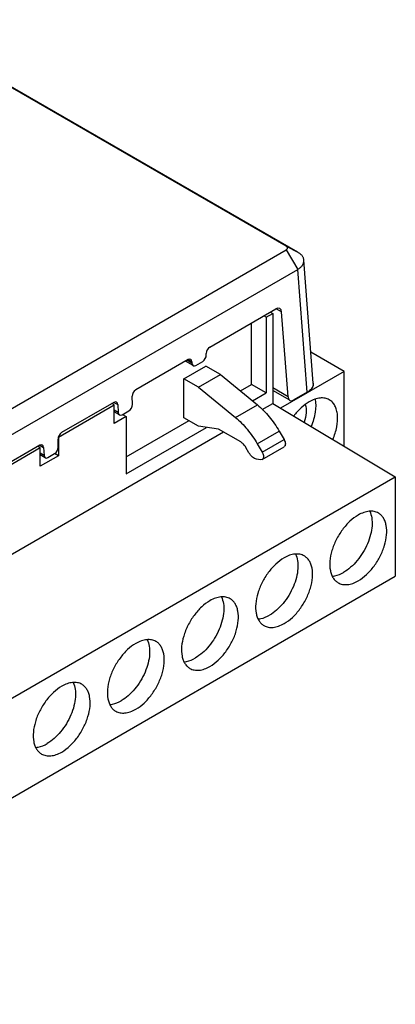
# Model space of a CAD drawing. Header units: inches. Extents: x 0.2 to 16.8, y 0.1 to 10.8.
# Tile 5 of 27: x 2.853 to 3.569, y 7.939 to 9.817. Entities that reach past the tile are written whole.
import ezdxf

# ---------------------------------------------------------------- set-up
doc = ezdxf.new("R2010")
doc.units = ezdxf.units.IN
doc.header["$LTSCALE"] = 0.935
doc.header["$MEASUREMENT"] = 0
doc.layers.get('0').update_dxf_attribs({"linetype": 'CONTINUOUS'})
doc.layers.add('02___PRT_ALL_AXES', color=7, linetype='CONTINUOUS')

msp = doc.modelspace()

# ---------------------------------------------------------------- linework, layer by layer
at = {"color": 7, "linetype": 'CONTINUOUS'}
for p, q in [((3.3611, 9.3853), (2.3939, 9.9438)), ((3.3833, 9.3736), (2.416, 9.9321)), ((1.8531, 8.5075), (3.3611, 9.3782)), ((3.3611, 9.3853), (3.3833, 9.3736)), ((3.3611, 9.3782), (3.3833, 9.3409)), ((3.4127, 9.1239), (3.3949, 9.3587)), ((1.8752, 8.4702), (3.3833, 9.3409)), ((3.401, 9.1066), (3.3833, 9.3409)), ((3.2155, 9.1929), (3.3414, 9.2656)), ((3.3311, 9.2597), (3.3354, 9.2572)), ((3.3525, 9.2598), (3.342, 9.2658)), ((3.3647, 9.0979), (3.3525, 9.2598)), ((3.3229, 9.25), (3.3186, 9.2525)), ((3.3229, 9.25), (3.3354, 9.2572)), ((3.3229, 9.25), (3.3229, 9.1053)), ((3.3354, 9.2572), (3.3354, 9.0851)), ((3.2951, 9.1214), (3.2951, 9.2389)), ((3.1739, 9.1689), (3.0741, 9.1113)), ((3.1837, 9.1574), (3.1689, 9.166)), ((3.1814, 9.162), (3.1717, 9.1676)), ((3.174, 9.169), (3.1813, 9.1648)), ((3.1888, 9.1579), (3.202, 9.1656)), ((3.2088, 9.1778), (3.2087, 9.1806)), ((3.4718, 9.1463), (3.4082, 9.1831)), ((3.1662, 9.1325), (3.2079, 9.1566)), ((3.1813, 9.1648), (3.1814, 9.162)), ((3.2358, 9.1405), (3.2079, 9.1566)), ((3.194, 9.1164), (3.1662, 9.1325)), ((3.1662, 9.0582), (3.1662, 9.1325)), ((3.194, 9.1164), (3.2358, 9.1405)), ((3.2358, 9.1405), (3.3061, 9.0826)), ((3.4718, 9.1463), (3.3504, 9.0762)), ((3.4718, 9.0036), (3.4718, 9.1463)), ((3.194, 9.1164), (3.2643, 9.0585)), ((3.2739, 9.1092), (3.2951, 9.1214)), ((3.3229, 9.1053), (3.2951, 9.1214)), ((3.3647, 9.0979), (3.3354, 9.1148)), ((3.3681, 9.0914), (3.3354, 9.1102)), ((3.4127, 9.1239), (3.4127, 9.1229)), ((3.4127, 9.1221), (3.4127, 9.1229)), ((3.0677, 9.0836), (3.0673, 9.099)), ((3.2968, 9.0903), (3.3229, 9.1053)), ((3.3758, 9.0912), (3.3754, 9.0914)), ((3.401, 9.1066), (3.3758, 9.092)), ((3.401, 9.1058), (3.3758, 9.0912)), ((3.3758, 9.092), (3.3758, 9.0912)), ((3.401, 9.1066), (3.401, 9.1058)), ((2.9265, 9.0211), (3.0331, 9.0826)), ((3.0325, 9.0872), (2.9327, 9.0296)), ((3.0331, 9.0826), (3.0288, 9.0851)), ((3.0325, 9.0873), (3.0398, 9.0831)), ((3.0331, 9.0473), (3.0331, 9.0826)), ((3.0406, 9.0679), (3.0331, 9.0723)), ((3.0398, 9.0831), (3.0406, 9.0679)), ((3.2643, 9.0585), (3.3061, 9.0826)), ((3.3156, 9.0737), (3.3354, 9.0851)), ((3.3354, 9.0851), (3.5693, 8.9454)), ((3.0429, 9.0634), (3.0331, 9.0691)), ((3.0557, 9.0603), (3.0331, 9.0473)), ((3.048, 9.0638), (3.0609, 9.0713)), ((3.0488, 9.0643), (3.0557, 9.0603)), ((3.0557, 9.0603), (3.0557, 8.951)), ((3.194, 9.0422), (3.1662, 9.0582)), ((3.0557, 8.9832), (3.1759, 9.0526)), ((3.0557, 8.951), (3.2093, 9.0397)), ((3.2323, 9.0361), (3.194, 9.0422)), ((3.2745, 9.0118), (3.2323, 9.0361)), ((2.1425, 8.3963), (3.2414, 9.0309)), ((2.9262, 9.0019), (2.9259, 9.0173)), ((2.9265, 9.0211), (2.9265, 8.9857)), ((3.306, 9.0083), (3.3478, 9.0324)), ((3.3154, 8.9921), (3.3571, 9.0163)), ((3.3478, 9.0324), (3.3571, 9.0163)), ((2.7851, 8.9394), (2.8917, 9.001)), ((2.891, 9.0056), (2.7912, 8.948)), ((2.8917, 9.001), (2.8874, 9.0035)), ((2.8911, 9.0057), (2.8984, 9.0015)), ((2.8917, 8.9656), (2.8917, 9.001)), ((2.8984, 9.0015), (2.8992, 8.9863)), ((3.2901, 8.9914), (3.2843, 9.0014)), ((3.306, 9.0083), (3.3154, 8.9921)), ((3.3154, 8.9785), (3.3571, 9.0026)), ((2.8992, 8.9863), (2.8917, 8.9906)), ((2.9015, 8.9817), (2.8917, 8.9874)), ((2.9265, 8.9857), (2.8917, 8.9656)), ((2.9066, 8.9822), (2.9195, 8.9896)), ((2.9265, 8.9857), (2.9195, 8.9897)), ((3.3123, 8.978), (3.3047, 8.9792)), ((3.3154, 8.9785), (3.3123, 8.978)), ((2.1551, 8.1288), (3.5693, 8.9454)), ((3.5693, 8.9454), (3.5693, 8.7557)), ((2.1551, 7.9392), (3.5693, 8.7557))]:
    msp.add_line(p, q, dxfattribs=at)
msp.add_arc((3.3825, 9.1378), 0.0369, 300.0002, 300.8075, dxfattribs=at)
for centre, major_axis, start_param, end_param in [((3.3419, 9.2531), (0.007, 0.0133), -0.76552, 0.761643), ((3.2158, 9.1846), (0.00466, 0.00886), 0.761643, 2.314986), ((3.1742, 9.1606), (0.00466, 0.00886), -0.7917, 0.761643), ((3.2017, 9.1739), (0.00466, 0.00886), -2.37995, -0.826607), ((3.1885, 9.1662), (0.00466, 0.00886), -3.933293, -2.37995), ((3.0744, 9.1029), (0.00466, 0.00886), 0.761643, 2.314986), ((3.3753, 9.1045), (0.007, 0.0133), -3.907113, -2.37995), ((3.0328, 9.0789), (0.00466, 0.00886), -0.7917, 0.761643), ((3.0606, 9.0796), (0.00466, 0.00886), -2.37995, -0.826607), ((3.0477, 9.0722), (0.00466, 0.00886), -3.933293, -2.37995), ((2.933, 9.0213), (0.00466, 0.00886), 0.761643, 2.314986), ((2.8914, 8.9972), (0.00466, 0.00886), -0.7917, 0.761643), ((2.9192, 8.998), (0.00466, 0.00886), -2.37995, -0.826607), ((2.9063, 8.9905), (0.00466, 0.00886), -3.933293, -2.37995)]:
    msp.add_ellipse(centre, major_axis=major_axis, ratio=0.601941, start_param=start_param, end_param=end_param, dxfattribs=at)
for points, knots in [([(3.3611, 9.3782), (3.3615, 9.3784), (3.3622, 9.3789), (3.363, 9.3798), (3.3635, 9.3807), (3.3637, 9.3817), (3.3635, 9.3827), (3.363, 9.3837), (3.3622, 9.3846), (3.3615, 9.385), (3.3611, 9.3853)], [0, 0, 0, 0, 0.144818, 0.274529, 0.391112, 0.500003, 0.608894, 0.725476, 0.855191, 1, 1, 1, 1]), ([(3.3949, 9.3587), (3.3949, 9.3594), (3.3946, 9.3609), (3.3939, 9.363), (3.3929, 9.365), (3.3911, 9.3677), (3.3886, 9.37), (3.3857, 9.3721), (3.3841, 9.3731), (3.3833, 9.3736)], [0, 0, 0, 0, 0.108989, 0.219971, 0.334588, 0.454273, 0.712629, 0.852763, 1, 1, 1, 1]), ([(3.3833, 9.3409), (3.3842, 9.3415), (3.386, 9.3427), (3.3885, 9.3448), (3.3906, 9.3469), (3.3923, 9.3492), (3.3936, 9.3515), (3.3945, 9.3539), (3.3949, 9.3563), (3.395, 9.3579), (3.3949, 9.3587)], [0, 0, 0, 0, 0.149676, 0.291602, 0.425468, 0.551518, 0.670553, 0.783784, 0.892915, 1, 1, 1, 1]), ([(3.4073, 9.1114), (3.4064, 9.1105), (3.4044, 9.1087), (3.4022, 9.1073), (3.401, 9.1066)], [0, 0, 0, 0, 0.48247, 1, 1, 1, 1]), ([(3.4073, 9.1106), (3.4065, 9.1097), (3.4046, 9.1081), (3.4025, 9.1067), (3.4014, 9.106)], [0, 0, 0, 0, 0.483377, 1, 1, 1, 1]), ([(3.4113, 9.1169), (3.4109, 9.1159), (3.4097, 9.1139), (3.4082, 9.1122), (3.4073, 9.1114)], [0, 0, 0, 0, 0.482084, 1, 1, 1, 1]), ([(3.4113, 9.1161), (3.4109, 9.1151), (3.4097, 9.1131), (3.4082, 9.1114), (3.4073, 9.1106)], [0, 0, 0, 0, 0.482096, 1, 1, 1, 1]), ([(3.4127, 9.1229), (3.4127, 9.1219), (3.4125, 9.1198), (3.4118, 9.1179), (3.4113, 9.1169)], [0, 0, 0, 0, 0.491892, 1, 1, 1, 1]), ([(3.4127, 9.1221), (3.4127, 9.1211), (3.4125, 9.119), (3.4118, 9.1171), (3.4113, 9.1161)], [0, 0, 0, 0, 0.491927, 1, 1, 1, 1]), ([(3.3061, 9.0826), (3.3143, 9.0759), (3.3297, 9.0602), (3.3422, 9.0422), (3.3478, 9.0324)], [0, 0, 0, 0, 0.486199, 1, 1, 1, 1]), ([(3.2643, 9.0585), (3.2725, 9.0518), (3.288, 9.0361), (3.3004, 9.018), (3.306, 9.0083)], [0, 0, 0, 0, 0.486199, 1, 1, 1, 1]), ([(3.3571, 9.0163), (3.3579, 9.0149), (3.3591, 9.0123), (3.3598, 9.0083), (3.3593, 9.0048), (3.3579, 9.0031), (3.3571, 9.0026)], [0, 0, 0, 0, 0.307112, 0.584948, 0.813379, 1, 1, 1, 1]), ([(3.2843, 9.0014), (3.2831, 9.0036), (3.2802, 9.0075), (3.2765, 9.0106), (3.2745, 9.0118)], [0, 0, 0, 0, 0.525565, 1, 1, 1, 1]), ([(3.3047, 8.9792), (3.3034, 8.9794), (3.3006, 8.9804), (3.2952, 8.9841), (3.2919, 8.9883), (3.2901, 8.9914)], [0, 0, 0, 0, 0.208136, 0.449907, 1, 1, 1, 1]), ([(3.3154, 8.9921), (3.3161, 8.9908), (3.3173, 8.9882), (3.318, 8.9842), (3.3176, 8.9807), (3.3162, 8.979), (3.3154, 8.9785)], [0, 0, 0, 0, 0.307112, 0.584948, 0.813379, 1, 1, 1, 1])]:
    msp.add_open_spline(points, degree=3, knots=knots, dxfattribs=at)
at = {"layer": '02___PRT_ALL_AXES', "color": 7, "linetype": 'CONTINUOUS'}
for points, knots in [([(3.4434, 9.0923), (3.4409, 9.0937), (3.4351, 9.0958), (3.4254, 9.0961), (3.4151, 9.0936), (3.4084, 9.0904), (3.405, 9.0885)], [0, 0, 0, 0, 0.217777, 0.450918, 0.71025, 1, 1, 1, 1]), ([(3.4164, 9.0935), (3.418, 9.0855), (3.4176, 9.0674), (3.4124, 9.0503), (3.4086, 9.0415)], [0, 0, 0, 0, 0.461386, 1, 1, 1, 1]), ([(3.45, 9.0167), (3.4534, 9.0244), (3.4583, 9.0395), (3.46, 9.0588), (3.4578, 9.0724), (3.4546, 9.0808), (3.4498, 9.0876), (3.4456, 9.091), (3.4434, 9.0923)], [0, 0, 0, 0, 0.307467, 0.57967, 0.69905, 0.807194, 0.906206, 1, 1, 1, 1]), ([(3.405, 9.0885), (3.3995, 9.0853), (3.3887, 9.077), (3.3797, 9.0669), (3.3755, 9.0613)], [0, 0, 0, 0, 0.476388, 1, 1, 1, 1]), ([(3.3975, 9.0831), (3.3993, 9.0782), (3.4002, 9.0665), (3.3976, 9.0553), (3.3955, 9.0495)], [0, 0, 0, 0, 0.454491, 1, 1, 1, 1]), ([(3.4986, 8.8724), (3.4929, 8.8691), (3.4819, 8.8607), (3.4677, 8.8446), (3.4561, 8.8257), (3.4479, 8.8055), (3.4439, 8.7856), (3.4443, 8.77), (3.4472, 8.7592), (3.4504, 8.7526), (3.4547, 8.7471), (3.4583, 8.7444), (3.4602, 8.7433)], [0, 0, 0, 0, 0.128692, 0.270276, 0.417436, 0.561782, 0.695453, 0.812716, 0.864681, 0.912512, 0.957141, 1, 1, 1, 1]), ([(3.5204, 8.8797), (3.5224, 8.8758), (3.525, 8.8665), (3.5253, 8.8513), (3.5224, 8.8346), (3.5165, 8.8174), (3.5079, 8.8008), (3.4971, 8.7856), (3.4848, 8.7727), (3.4755, 8.7659), (3.4707, 8.7631)], [0, 0, 0, 0, 0.097264, 0.209005, 0.33408, 0.468882, 0.608382, 0.746934, 0.879034, 1, 1, 1, 1]), ([(3.537, 8.8762), (3.5344, 8.8777), (3.5286, 8.8798), (3.5189, 8.88), (3.5086, 8.8776), (3.5019, 8.8744), (3.4986, 8.8724)], [0, 0, 0, 0, 0.217777, 0.450918, 0.71025, 1, 1, 1, 1]), ([(3.4986, 8.7471), (3.5043, 8.7503), (3.5153, 8.7588), (3.5294, 8.7749), (3.541, 8.7938), (3.5492, 8.814), (3.5532, 8.8339), (3.5529, 8.8495), (3.55, 8.8603), (3.5468, 8.8669), (3.5424, 8.8724), (3.5388, 8.8751), (3.537, 8.8762)], [0, 0, 0, 0, 0.128692, 0.270276, 0.417436, 0.561782, 0.695453, 0.812716, 0.864681, 0.912512, 0.957141, 1, 1, 1, 1]), ([(3.3571, 8.7908), (3.3515, 8.7875), (3.3404, 8.779), (3.3263, 8.7629), (3.3147, 8.744), (3.3065, 8.7238), (3.3025, 8.704), (3.3028, 8.6883), (3.3057, 8.6776), (3.309, 8.6709), (3.3133, 8.6654), (3.3169, 8.6627), (3.3188, 8.6616)], [0, 0, 0, 0, 0.128692, 0.270276, 0.417436, 0.561782, 0.695453, 0.812716, 0.864681, 0.912512, 0.957141, 1, 1, 1, 1]), ([(3.379, 8.7981), (3.3809, 8.7941), (3.3835, 8.7848), (3.3839, 8.7696), (3.381, 8.7529), (3.3751, 8.7358), (3.3665, 8.7191), (3.3557, 8.7039), (3.3433, 8.6911), (3.3341, 8.6842), (3.3293, 8.6815)], [0, 0, 0, 0, 0.097264, 0.209005, 0.33408, 0.468882, 0.608382, 0.746934, 0.879034, 1, 1, 1, 1]), ([(3.3955, 8.7946), (3.393, 8.796), (3.3872, 8.7981), (3.3775, 8.7984), (3.3672, 8.7959), (3.3605, 8.7927), (3.3571, 8.7908)], [0, 0, 0, 0, 0.217777, 0.450918, 0.71025, 1, 1, 1, 1]), ([(3.3571, 8.6654), (3.3628, 8.6687), (3.3739, 8.6772), (3.388, 8.6932), (3.3996, 8.7121), (3.4078, 8.7323), (3.4118, 8.7522), (3.4115, 8.7679), (3.4086, 8.7786), (3.4053, 8.7853), (3.401, 8.7907), (3.3974, 8.7935), (3.3955, 8.7946)], [0, 0, 0, 0, 0.128692, 0.270276, 0.417436, 0.561782, 0.695453, 0.812716, 0.864681, 0.912512, 0.957141, 1, 1, 1, 1]), ([(3.4487, 8.7558), (3.4505, 8.7559), (3.4582, 8.757), (3.4655, 8.7601), (3.4707, 8.7631)], [0, 0, 0, 0, 0.228946, 1, 1, 1, 1]), ([(3.4602, 8.7433), (3.4627, 8.7418), (3.4685, 8.7397), (3.4782, 8.7394), (3.4885, 8.7419), (3.4952, 8.7451), (3.4986, 8.7471)], [0, 0, 0, 0, 0.217777, 0.450918, 0.71025, 1, 1, 1, 1]), ([(3.2376, 8.7164), (3.2395, 8.7125), (3.2421, 8.7032), (3.2425, 8.688), (3.2396, 8.6713), (3.2337, 8.6541), (3.2251, 8.6374), (3.2143, 8.6222), (3.2019, 8.6094), (3.1926, 8.6026), (3.1879, 8.5998)], [0, 0, 0, 0, 0.097264, 0.209005, 0.33408, 0.468882, 0.608382, 0.746934, 0.879034, 1, 1, 1, 1]), ([(3.2541, 8.7129), (3.2516, 8.7144), (3.2458, 8.7165), (3.2361, 8.7167), (3.2258, 8.7142), (3.2191, 8.7111), (3.2157, 8.7091)], [0, 0, 0, 0, 0.217777, 0.450918, 0.71025, 1, 1, 1, 1]), ([(3.2157, 8.7091), (3.21, 8.7058), (3.199, 8.6973), (3.1849, 8.6813), (3.1733, 8.6624), (3.1651, 8.6422), (3.1611, 8.6223), (3.1614, 8.6067), (3.1643, 8.5959), (3.1675, 8.5892), (3.1719, 8.5838), (3.1754, 8.581), (3.1773, 8.5799)], [0, 0, 0, 0, 0.128692, 0.270276, 0.417436, 0.561782, 0.695453, 0.812716, 0.864681, 0.912512, 0.957141, 1, 1, 1, 1]), ([(3.2157, 8.5838), (3.2214, 8.587), (3.2324, 8.5955), (3.2466, 8.6116), (3.2582, 8.6305), (3.2663, 8.6507), (3.2704, 8.6706), (3.27, 8.6862), (3.2671, 8.6969), (3.2639, 8.7036), (3.2596, 8.7091), (3.256, 8.7118), (3.2541, 8.7129)], [0, 0, 0, 0, 0.128692, 0.270276, 0.417436, 0.561782, 0.695453, 0.812716, 0.864681, 0.912512, 0.957141, 1, 1, 1, 1]), ([(3.3073, 8.6742), (3.3091, 8.6743), (3.3168, 8.6754), (3.3241, 8.6785), (3.3293, 8.6815)], [0, 0, 0, 0, 0.228946, 1, 1, 1, 1]), ([(3.3188, 8.6616), (3.3213, 8.6601), (3.3271, 8.658), (3.3368, 8.6578), (3.3471, 8.6603), (3.3538, 8.6635), (3.3571, 8.6654)], [0, 0, 0, 0, 0.217777, 0.450918, 0.71025, 1, 1, 1, 1]), ([(3.0743, 8.6275), (3.0686, 8.6242), (3.0576, 8.6157), (3.0435, 8.5996), (3.0318, 8.5807), (3.0237, 8.5605), (3.0196, 8.5407), (3.02, 8.525), (3.0229, 8.5143), (3.0261, 8.5076), (3.0304, 8.5021), (3.034, 8.4994), (3.0359, 8.4983)], [0, 0, 0, 0, 0.128692, 0.270276, 0.417436, 0.561782, 0.695453, 0.812716, 0.864681, 0.912512, 0.957141, 1, 1, 1, 1]), ([(3.0962, 8.6348), (3.0981, 8.6308), (3.1007, 8.6215), (3.101, 8.6063), (3.0982, 8.5896), (3.0923, 8.5725), (3.0836, 8.5558), (3.0728, 8.5406), (3.0605, 8.5278), (3.0512, 8.5209), (3.0465, 8.5182)], [0, 0, 0, 0, 0.097264, 0.209005, 0.33408, 0.468882, 0.608382, 0.746934, 0.879034, 1, 1, 1, 1]), ([(3.1127, 8.6313), (3.1102, 8.6327), (3.1043, 8.6348), (3.0947, 8.6351), (3.0844, 8.6326), (3.0777, 8.6294), (3.0743, 8.6275)], [0, 0, 0, 0, 0.217777, 0.450918, 0.71025, 1, 1, 1, 1]), ([(3.0743, 8.5021), (3.08, 8.5054), (3.091, 8.5139), (3.1051, 8.5299), (3.1168, 8.5488), (3.1249, 8.569), (3.129, 8.5889), (3.1286, 8.6046), (3.1257, 8.6153), (3.1225, 8.622), (3.1182, 8.6274), (3.1146, 8.6302), (3.1127, 8.6313)], [0, 0, 0, 0, 0.128692, 0.270276, 0.417436, 0.561782, 0.695453, 0.812716, 0.864681, 0.912512, 0.957141, 1, 1, 1, 1]), ([(3.1659, 8.5925), (3.1677, 8.5926), (3.1754, 8.5937), (3.1827, 8.5968), (3.1879, 8.5998)], [0, 0, 0, 0, 0.228946, 1, 1, 1, 1]), ([(3.1773, 8.5799), (3.1799, 8.5785), (3.1857, 8.5764), (3.1954, 8.5761), (3.2057, 8.5786), (3.2124, 8.5818), (3.2157, 8.5838)], [0, 0, 0, 0, 0.217777, 0.450918, 0.71025, 1, 1, 1, 1]), ([(2.9329, 8.5458), (2.9272, 8.5425), (2.9162, 8.534), (2.9021, 8.518), (2.8904, 8.4991), (2.8823, 8.4789), (2.8782, 8.459), (2.8786, 8.4433), (2.8815, 8.4326), (2.8847, 8.4259), (2.889, 8.4205), (2.8926, 8.4177), (2.8945, 8.4166)], [0, 0, 0, 0, 0.128692, 0.270276, 0.417436, 0.561782, 0.695453, 0.812716, 0.864681, 0.912512, 0.957141, 1, 1, 1, 1]), ([(2.9547, 8.5531), (2.9567, 8.5492), (2.9593, 8.5399), (2.9596, 8.5246), (2.9567, 8.508), (2.9508, 8.4908), (2.9422, 8.4741), (2.9314, 8.4589), (2.9191, 8.4461), (2.9098, 8.4393), (2.905, 8.4365)], [0, 0, 0, 0, 0.097264, 0.209005, 0.33408, 0.468882, 0.608382, 0.746934, 0.879034, 1, 1, 1, 1]), ([(2.9713, 8.5496), (2.9687, 8.5511), (2.9629, 8.5532), (2.9533, 8.5534), (2.943, 8.5509), (2.9363, 8.5477), (2.9329, 8.5458)], [0, 0, 0, 0, 0.217777, 0.450918, 0.71025, 1, 1, 1, 1]), ([(2.9329, 8.4204), (2.9386, 8.4237), (2.9496, 8.4322), (2.9637, 8.4483), (2.9753, 8.4672), (2.9835, 8.4874), (2.9876, 8.5072), (2.9872, 8.5229), (2.9843, 8.5336), (2.9811, 8.5403), (2.9768, 8.5458), (2.9732, 8.5485), (2.9713, 8.5496)], [0, 0, 0, 0, 0.128692, 0.270276, 0.417436, 0.561782, 0.695453, 0.812716, 0.864681, 0.912512, 0.957141, 1, 1, 1, 1]), ([(3.0245, 8.5108), (3.0263, 8.511), (3.034, 8.512), (3.0413, 8.5152), (3.0465, 8.5182)], [0, 0, 0, 0, 0.228946, 1, 1, 1, 1]), ([(3.0359, 8.4983), (3.0384, 8.4968), (3.0443, 8.4947), (3.0539, 8.4945), (3.0642, 8.497), (3.0709, 8.5002), (3.0743, 8.5021)], [0, 0, 0, 0, 0.217777, 0.450918, 0.71025, 1, 1, 1, 1]), ([(2.8831, 8.4292), (2.8848, 8.4293), (2.8925, 8.4304), (2.8999, 8.4335), (2.905, 8.4365)], [0, 0, 0, 0, 0.228946, 1, 1, 1, 1]), ([(2.8945, 8.4166), (2.897, 8.4152), (2.9028, 8.4131), (2.9125, 8.4128), (2.9228, 8.4153), (2.9295, 8.4185), (2.9329, 8.4204)], [0, 0, 0, 0, 0.217777, 0.450918, 0.71025, 1, 1, 1, 1])]:
    msp.add_open_spline(points, degree=3, knots=knots, dxfattribs=at)

doc.saveas('drawing.dxf')
